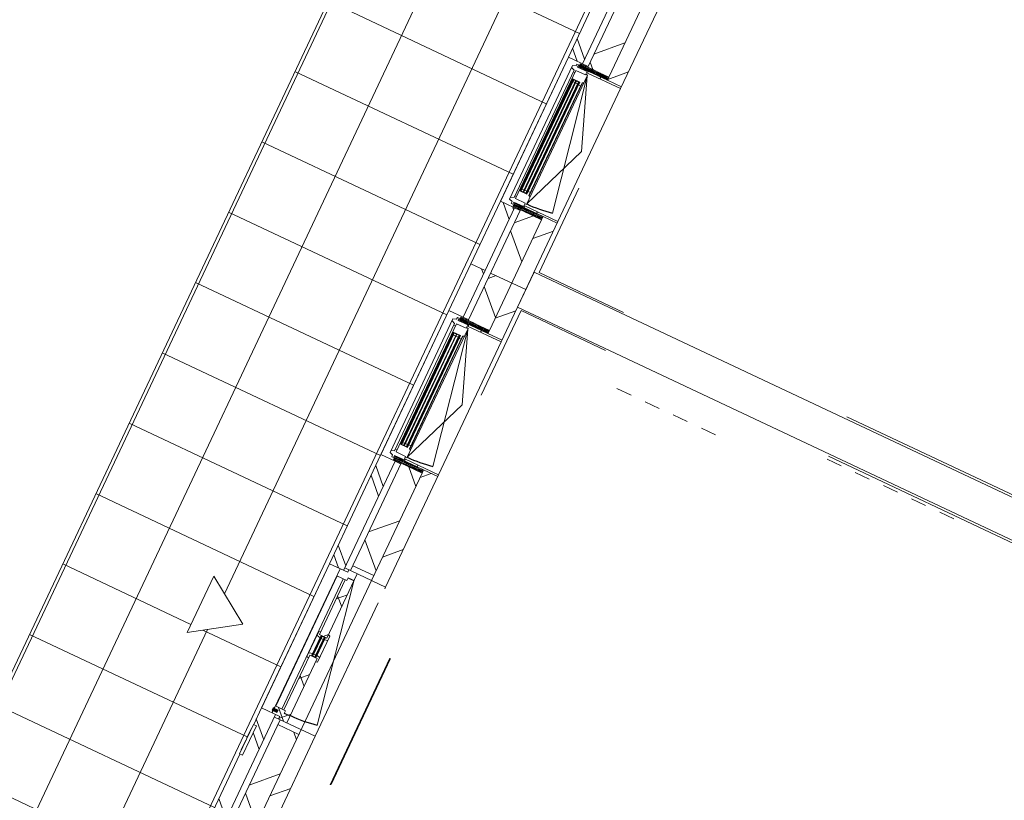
# Model space of a CAD drawing. Header units: metres. Extents: x 136266 to 136452, y 453403 to 453560.
# Tile 102 of 133: x 136329.57 to 136335.89, y 453502.74 to 453507.75. Entities that reach past the tile are written whole.
import ezdxf

# ---------------------------------------------------------------- set-up
doc = ezdxf.new("R2010")
doc.units = ezdxf.units.M
doc.linetypes.add('GS streep 0_60mm', pattern=[1.2, 0.6, -0.6])
doc.linetypes.add('GS streep 0_75mm', pattern=[1.5000000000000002, 0.7500000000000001, -0.7500000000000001])
for name, color, linetype, lineweight in [('A-DETL-BEBOUWING', 253, 'Continuous', 9), ('A-DETL-GENF', 92, 'Continuous', 5), ('A-DETL-GENF-4', 252, 'Continuous', 9), ('A-FLOR', 192, 'Continuous', 5), ('A-FLOR-PATT', 8, 'Continuous', 5), ('M-EQPM-1', 50, 'GS streep 0_60mm', 5), ('P-SANR-FIXT-1', 6, 'GS streep 0_75mm', 5)]:
    doc.layers.add(name, color=color, linetype=linetype, lineweight=lineweight)
pattern_1 = [(44.99999999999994, (1199.999805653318, -1.477928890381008e-12), (-282.8427124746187, 282.8427124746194), [])]
pattern_2 = [(44.99999999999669, (-4.722096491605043e-09, -0.0001552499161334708), (-141.4213562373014, 141.4213562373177), [])]
pattern_3 = [(44.99999999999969, (-2.022716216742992e-09, -0.0001552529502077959), (-141.4213562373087, 141.4213562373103), []), (134.9999999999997, (-2.022716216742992e-09, -0.0001552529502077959), (-141.4213562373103, -141.4213562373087), [])]
pattern_4 = [(90, (0, 0), (-400, 2.449293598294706e-14), [])]

# ---------------------------------------------------------------- blocks, each defined once
blk = doc.blocks.new('859-DO-0010 29-09-2022')
at = {"layer": 'A-DETL-BEBOUWING'}
h = blk.add_hatch(dxfattribs=at)
h.set_pattern_fill('FP_107', color=256, angle=44.99999999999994, style=0, pattern_type=2)
h.set_pattern_definition(pattern_1)
h.paths.add_polyline_path([(50534.99999999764, 64329.9999999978), (50534.99999999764, 64801.7738447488), (50434.99999999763, 64801.77384474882), (50434.99999999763, 64329.9999999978)])
h.paths.add_polyline_path([(50534.99999999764, 65770.77384474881), (50534.99999999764, 66556.77384474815), (50434.99999999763, 66556.77384474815), (50434.99999999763, 65770.77384474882)])
h.paths.add_polyline_path([(50534.99999999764, 67615.77384474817), (50534.99999999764, 68401.75000589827), (50434.99999999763, 68401.75000589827), (50434.99999999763, 67615.77384474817)])
h.paths.add_polyline_path([(50534.99999999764, 69370.75000589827), (50534.99999999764, 70193.98238653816), (50434.99999999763, 70193.98238653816), (50434.99999999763, 69370.75000589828)])
h = blk.add_hatch(dxfattribs=at)
h.set_pattern_fill('FP_1466', color=256, angle=44.99999999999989, style=0, pattern_type=2)
h.set_pattern_definition([(314.9999999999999, (50285.00001136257, 67186.99178684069), (299.954696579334, 299.9546965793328), []), (44.99999999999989, (50285.00001136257, 67186.99178684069), (-299.9546965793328, 299.954696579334), [])])
h.paths.add_polyline_path([(50434.99999999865, 64329.99999999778), (50434.99999999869, 64779.77384474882), (50284.99999999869, 64779.77384474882), (50284.99999999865, 64329.9999999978)])
h.paths.add_polyline_path([(50434.99999999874, 65792.77384474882), (50434.99999999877, 66521.77384474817), (50284.99999999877, 66521.77384474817), (50284.99999999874, 65792.77384474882)])
h.paths.add_polyline_path([(50434.99999999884, 67650.77384474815), (50434.99999999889, 68379.75000589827), (50284.99999999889, 68379.75000589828), (50284.99999999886, 67650.77384474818)])
h.paths.add_polyline_path([(50434.99999999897, 69392.75000589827), (50434.999999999, 70043.98238653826), (50284.999999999, 70043.98238653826), (50284.99999999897, 69392.75000589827)])
h = blk.add_hatch(dxfattribs=at)
h.set_pattern_fill('FP_1468', color=256, angle=45.00000000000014, style=0, pattern_type=2)
h.set_pattern_definition([(315.0000000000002, (50144.99993975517, 66186.27447111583), (282.8427124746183, 282.8427124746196), []), (315.0000000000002, (50144.99993975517, 64986.27325124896), (282.8427124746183, 282.8427124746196), [])])
h.paths.add_polyline_path([(50244.99999999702, 65798.77384474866), (50244.99999999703, 66573.77384474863), (50144.99999999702, 66573.77384474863), (50144.999999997, 65798.77384474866)])
h = blk.add_hatch(dxfattribs=at)
h.set_pattern_fill('FP_1187', color=256, style=0, pattern_type=2)
h.set_pattern_definition([(180, (50436.52399999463, 65744.00585835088), (6.221205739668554e-15, -50.8), [50.8, 0, 0, 0]), (180, (50436.52399999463, 65749.08585835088), (6.221205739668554e-15, -50.8), [50.8, 0, 0, 0]), (180, (50436.52399999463, 65754.16585835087), (6.221205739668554e-15, -50.8), [50.8, 0, 0, 0]), (180, (50436.52399999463, 65759.24585835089), (6.221205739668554e-15, -50.8), [50.8, 0, 0, 0]), (180, (50436.52399999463, 65764.32585835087), (6.221205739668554e-15, -50.8), [50.8, 0, 0, 0]), (180, (50436.52399999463, 65769.40585835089), (6.221205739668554e-15, -50.8), [50.8, 0, 0, 0]), (180, (50436.52399999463, 65774.48585835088), (6.221205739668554e-15, -50.8), [50.8, 0, 0, 0]), (180, (50436.52399999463, 65779.56585835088), (6.221205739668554e-15, -50.8), [50.8, 0, 0, 0]), (180, (50436.52399999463, 65784.64585835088), (6.221205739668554e-15, -50.8), [50.8, 0, 0, 0]), (180, (50436.52399999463, 65789.72585835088), (6.221205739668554e-15, -50.8), [50.8, 0, 0, 0])])
h.paths.add_polyline_path([(50231.99999999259, 65770.77384475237), (50434.99999999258, 65770.7738447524), (50434.99999999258, 65792.77384475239), (50231.99999999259, 65792.77384475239)])
h = blk.add_hatch(dxfattribs=at)
h.set_pattern_fill('FP_1488', color=256, style=0, pattern_type=2)
h.set_pattern_definition(pattern_4)
h.paths.add_polyline_path([(50534.99999999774, 65758.27384474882), (50534.99999999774, 65770.77384474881), (50299.99999999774, 65770.77384474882), (50299.99999999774, 65758.27384474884), (50434.99999999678, 65758.27384474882)])
h = blk.add_hatch(color=256, dxfattribs=at)
h.paths.add_polyline_path([(50229.49999999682, 65681.77384474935), (50229.49999999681, 65667.77384474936), (50233.49999999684, 65667.77384474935), (50233.49999999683, 65681.77384474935)])
h.paths.add_polyline_path([(50275.49999999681, 65681.77384474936), (50275.49999999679, 65667.77384474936), (50279.49999999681, 65667.77384474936), (50279.49999999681, 65681.77384474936)])
h.paths.add_polyline_path([(50229.49999999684, 64904.77384474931), (50229.49999999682, 64890.7738447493), (50233.49999999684, 64890.77384474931), (50233.49999999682, 64904.7738447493)])
h.paths.add_polyline_path([(50275.49999999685, 64904.77384474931), (50275.49999999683, 64890.77384474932), (50279.49999999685, 64890.77384474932), (50279.49999999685, 64904.7738447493)])
for points in [[(50233.49999999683, 65681.77384474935), (50233.49999999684, 64890.77384474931), (50237.49999999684, 64890.77384474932), (50237.49999999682, 65681.77384474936)], [(50252.4999999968, 65681.77384474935), (50252.49999999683, 64890.77384474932), (50256.49999999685, 64890.77384474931), (50256.49999999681, 65681.77384474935)], [(50271.49999999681, 65681.77384474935), (50271.49999999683, 64890.77384474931), (50275.49999999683, 64890.77384474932), (50275.49999999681, 65681.77384474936)], [(50233.49999999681, 63881.75000589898), (50233.49999999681, 63090.75000589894), (50237.49999999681, 63090.75000589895), (50237.49999999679, 63881.75000589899)], [(50252.49999999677, 63881.75000589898), (50252.49999999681, 63090.75000589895), (50256.49999999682, 63090.75000589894), (50256.49999999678, 63881.75000589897)], [(50271.49999999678, 63881.75000589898), (50271.49999999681, 63090.75000589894), (50275.4999999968, 63090.75000589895), (50275.49999999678, 63881.75000589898)], [(50300.99999999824, 61616.77384474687), (50300.99999999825, 61755.77384474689), (50296.99999999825, 61755.77384474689), (50296.99999999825, 61616.77384474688)], [(50319.99999999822, 61616.77384474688), (50319.99999999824, 61755.77384474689), (50315.99999999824, 61755.77384474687), (50315.99999999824, 61616.77384474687)], [(50246.99999999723, 61191.17814838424), (50246.99999999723, 61206.37683253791), (50211.99999999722, 61206.37683253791), (50211.99999999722, 61191.17814838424)], [(50219.99999999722, 61183.77749046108), (50219.99999999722, 61213.77749046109), (50214.99999999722, 61213.77749046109), (50214.99999999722, 61183.77749046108)]]:
    blk.add_hatch(color=256, dxfattribs=at).paths.add_polyline_path(points)
h = blk.add_hatch(dxfattribs=at)
h.set_pattern_fill('FP_1186', color=256, style=0, pattern_type=2)
h.set_pattern_definition([(180, (50436.52399999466, 64828.54185835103), (-6.221205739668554e-15, 50.8), [50.8, 0, 0, 0]), (180, (50436.52399999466, 64823.46185835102), (-6.221205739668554e-15, 50.8), [50.8, 0, 0, 0]), (180, (50436.52399999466, 64818.38185835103), (-6.221205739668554e-15, 50.8), [50.8, 0, 0, 0]), (180, (50436.52399999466, 64813.30185835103), (-6.221205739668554e-15, 50.8), [50.8, 0, 0, 0]), (180, (50436.52399999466, 64808.22185835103), (-6.221205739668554e-15, 50.8), [50.8, 0, 0, 0]), (180, (50436.52399999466, 64803.14185835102), (-6.221205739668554e-15, 50.8), [50.8, 0, 0, 0]), (180, (50436.52399999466, 64798.06185835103), (-6.221205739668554e-15, 50.8), [50.8, 0, 0, 0]), (180, (50436.52399999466, 64792.98185835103), (-6.221205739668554e-15, 50.8), [50.8, 0, 0, 0]), (180, (50436.52399999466, 64787.90185835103), (-6.221205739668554e-15, 50.8), [50.8, 0, 0, 0]), (180, (50436.52399999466, 64782.82185835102), (-6.221205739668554e-15, 50.8), [50.8, 0, 0, 0])])
h.paths.add_polyline_path([(50244.08032774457, 64779.77384475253), (50434.99999999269, 64779.77384475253), (50434.99999999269, 64801.77384475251), (50231.99999999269, 64801.77384475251), (50231.99999999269, 64779.77384475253)])
h = blk.add_hatch(dxfattribs=at)
h.set_pattern_fill('FP_1488', color=256, style=0, pattern_type=2)
h.set_pattern_definition(pattern_4)
h.paths.add_polyline_path([(50534.9999999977, 64801.77384474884), (50534.9999999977, 64814.27384474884), (50299.9999999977, 64814.27384474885), (50299.9999999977, 64801.77384474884), (50434.99999999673, 64801.77384474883)])
h = blk.add_hatch(dxfattribs=at)
h.set_pattern_fill('FP_1467', color=256, angle=44.99999999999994, style=0, pattern_type=2)
h.set_pattern_definition([(314.9999999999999, (50145.00064686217, 64551.88694896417), (282.8427124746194, 282.8427124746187), []), (314.9999999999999, (50144.99993975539, 63351.88643620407), (282.8427124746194, 282.8427124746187), [])])
h.paths.add_polyline_path([(50244.99999999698, 64329.9999999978), (50244.999999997, 64773.77384474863), (50144.99999999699, 64773.77384474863), (50144.99999999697, 64329.9999999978)])
h = blk.add_hatch(dxfattribs=at)
h.set_pattern_fill('FP_975', color=256, angle=44.99999999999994, style=0, pattern_type=2)
h.set_pattern_definition([(314.9999999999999, (50144.99993975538, 64164.38465469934), (282.8427124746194, 282.8427124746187), []), (314.9999999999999, (50145.00064686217, 62964.38414193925), (282.8427124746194, 282.8427124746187), [])])
h.paths.add_polyline_path([(50244.99999999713, 63998.76979651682), (50244.99999999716, 64329.99837143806), (50144.99999999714, 64329.99837143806), (50144.99999999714, 63998.76979651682)])
h = blk.add_hatch(dxfattribs=at)
h.set_pattern_fill('FP_1513', color=256, angle=44.99999999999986, style=0, pattern_type=2)
h.set_pattern_definition([(314.9999999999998, (50284.99930425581, 60792.50000667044), (299.9546965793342, 299.9546965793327), []), (44.99999999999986, (50284.99930425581, 60792.50000667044), (-299.9546965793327, 299.9546965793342), [])])
h.paths.add_polyline_path([(50434.99999999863, 57254.99999999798), (50434.99999999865, 57579.77384474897), (50284.99999999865, 57579.77384474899), (50284.99999999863, 57254.99999999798)])
h.paths.add_polyline_path([(50434.99999999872, 58592.77384474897), (50434.99999999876, 59379.75000589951), (50284.99999999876, 59379.75000589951), (50284.9999999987, 58592.77384474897)])
h.paths.add_polyline_path([(50434.99999999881, 60392.7500058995), (50434.99999999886, 61121.77384474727), (50284.99999999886, 61121.77384474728), (50284.99999999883, 60392.7500058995)])
h.paths.add_polyline_path([(50284.99999999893, 62250.77384474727), (50434.99999999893, 62250.77384474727), (50434.99999999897, 62979.75000589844), (50284.99999999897, 62979.75000589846), (50284.99999999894, 62467.09925676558)])
h.paths.add_polyline_path([(50284.99999999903, 63992.75000589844), (50434.99999999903, 63992.75000589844), (50434.99999999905, 64329.99999999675), (50284.99999999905, 64329.99999999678), (50284.99999999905, 64265.77040051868)])
h = blk.add_hatch(dxfattribs=at)
h.set_pattern_fill('FP_107', color=256, angle=44.99999999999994, style=0, pattern_type=2)
h.set_pattern_definition(pattern_1)
h.paths.add_polyline_path([(50534.99999999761, 57104.99999999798), (50534.99999999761, 57601.77384474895), (50434.9999999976, 57601.77384474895), (50434.9999999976, 57104.999999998)])
h.paths.add_polyline_path([(50534.99999999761, 58570.77384474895), (50534.99999999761, 59401.75000589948), (50434.9999999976, 59401.75000589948), (50434.9999999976, 58570.77384474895)])
h.paths.add_polyline_path([(50534.99999999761, 60370.75000589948), (50534.99999999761, 61156.77384474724), (50434.9999999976, 61156.77384474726), (50434.9999999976, 60370.75000589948)])
h.paths.add_polyline_path([(50434.9999999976, 62215.77384474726), (50534.99999999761, 62215.77384474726), (50534.99999999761, 63001.75000589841), (50434.9999999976, 63001.75000589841), (50434.9999999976, 62250.77384474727)])
h.paths.add_polyline_path([(50534.99999999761, 63970.75000589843), (50534.99999999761, 64329.99999999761), (50434.9999999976, 64329.99999999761), (50434.9999999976, 63970.75000589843)])
h = blk.add_hatch(dxfattribs=at)
h.set_pattern_fill('FP_1187', color=256, style=0, pattern_type=2)
h.set_pattern_definition([(180, (50436.52399999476, 63943.98201950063), (6.221205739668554e-15, -50.8), [50.8, 0, 0, 0]), (180, (50436.52399999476, 63949.06201950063), (6.221205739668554e-15, -50.8), [50.8, 0, 0, 0]), (180, (50436.52399999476, 63954.14201950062), (6.221205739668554e-15, -50.8), [50.8, 0, 0, 0]), (180, (50436.52399999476, 63959.22201950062), (6.221205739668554e-15, -50.8), [50.8, 0, 0, 0]), (180, (50436.52399999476, 63964.30201950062), (6.221205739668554e-15, -50.8), [50.8, 0, 0, 0]), (180, (50436.52399999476, 63969.38201950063), (6.221205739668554e-15, -50.8), [50.8, 0, 0, 0]), (180, (50436.52399999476, 63974.46201950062), (6.221205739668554e-15, -50.8), [50.8, 0, 0, 0]), (180, (50436.52399999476, 63979.54201950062), (6.221205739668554e-15, -50.8), [50.8, 0, 0, 0]), (180, (50436.52399999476, 63984.62201950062), (6.221205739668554e-15, -50.8), [50.8, 0, 0, 0]), (180, (50436.52399999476, 63989.70201950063), (6.221205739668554e-15, -50.8), [50.8, 0, 0, 0])])
h.paths.add_polyline_path([(50231.99999999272, 63970.75000590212), (50434.99999999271, 63970.75000590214), (50434.99999999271, 63992.75000590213), (50231.99999999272, 63992.75000590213)])
h = blk.add_hatch(dxfattribs=at)
h.set_pattern_fill('FP_1488', color=256, style=0, pattern_type=2)
h.set_pattern_definition(pattern_4)
h.paths.add_polyline_path([(50434.99999999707, 63958.25000589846), (50534.99999999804, 63958.25000589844), (50534.99999999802, 63970.75000589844), (50299.99999999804, 63970.75000589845), (50299.99999999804, 63958.25000589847)])
h = blk.add_hatch(color=256, dxfattribs=at)
h.paths.add_polyline_path([(50229.49999999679, 63881.75000589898), (50229.49999999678, 63867.75000589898), (50233.49999999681, 63867.75000589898), (50233.49999999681, 63881.75000589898)])
h.paths.add_polyline_path([(50275.49999999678, 63881.75000589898), (50275.49999999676, 63867.750005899), (50279.49999999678, 63867.750005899), (50279.49999999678, 63881.75000589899)])
h.paths.add_polyline_path([(50229.49999999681, 63104.75000589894), (50229.49999999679, 63090.75000589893), (50233.49999999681, 63090.75000589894), (50233.49999999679, 63104.75000589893)])
h.paths.add_polyline_path([(50275.49999999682, 63104.75000589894), (50275.4999999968, 63090.75000589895), (50279.49999999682, 63090.75000589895), (50279.49999999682, 63104.75000589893)])
h = blk.add_hatch(dxfattribs=at)
h.set_pattern_fill('FP_1487', color=256, style=0, pattern_type=2)
h.set_pattern_definition(pattern_4)
h.paths.add_polyline_path([(50534.999999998, 63001.75000589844), (50534.999999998, 63014.25000589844), (50299.999999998, 63014.25000589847), (50299.99999999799, 63001.75000589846), (50434.99999999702, 63001.75000589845)])
h = blk.add_hatch(dxfattribs=at)
h.set_pattern_fill('FP_974', color=256, angle=45.00000000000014, style=0, pattern_type=2)
h.set_pattern_definition([(315.0000000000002, (50144.99993975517, 62586.27363994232), (282.8427124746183, 282.8427124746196), []), (315.0000000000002, (50144.99993975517, 61386.273834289), (282.8427124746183, 282.8427124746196), [])])
h.paths.add_polyline_path([(50244.99999999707, 62198.7738447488), (50244.99999999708, 62973.77384474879), (50144.99999999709, 62973.77384474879), (50144.99999999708, 62198.7738447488)])
h = blk.add_hatch(dxfattribs=at)
h.set_pattern_fill('FP_1186', color=256, style=0, pattern_type=2)
h.set_pattern_definition([(180, (50436.5239999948, 63028.51801950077), (-6.221205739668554e-15, 50.8), [50.8, 0, 0, 0]), (180, (50436.5239999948, 63023.43801950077), (-6.221205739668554e-15, 50.8), [50.8, 0, 0, 0]), (180, (50436.5239999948, 63018.35801950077), (-6.221205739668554e-15, 50.8), [50.8, 0, 0, 0]), (180, (50436.5239999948, 63013.27801950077), (-6.221205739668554e-15, 50.8), [50.8, 0, 0, 0]), (180, (50436.5239999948, 63008.19801950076), (-6.221205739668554e-15, 50.8), [50.8, 0, 0, 0]), (180, (50436.5239999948, 63003.11801950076), (-6.221205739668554e-15, 50.8), [50.8, 0, 0, 0]), (180, (50436.5239999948, 62998.03801950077), (-6.221205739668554e-15, 50.8), [50.8, 0, 0, 0]), (180, (50436.5239999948, 62992.95801950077), (-6.221205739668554e-15, 50.8), [50.8, 0, 0, 0]), (180, (50436.5239999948, 62987.87801950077), (-6.221205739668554e-15, 50.8), [50.8, 0, 0, 0]), (180, (50436.5239999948, 62982.79801950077), (-6.221205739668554e-15, 50.8), [50.8, 0, 0, 0])])
h.paths.add_polyline_path([(50244.08032774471, 62979.75000590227), (50434.99999999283, 62979.75000590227), (50434.99999999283, 63001.75000590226), (50231.99999999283, 63001.75000590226), (50231.99999999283, 62979.75000590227)])
h = blk.add_hatch(dxfattribs=at)
h.set_pattern_fill('FP_1514', color=256, angle=89.9999999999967, style=0, pattern_type=2)
h.set_pattern_definition(pattern_2)
h.paths.add_polyline_path([(50434.99999999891, 62215.77384474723), (50434.99999999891, 62250.77384474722), (50284.99999999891, 62250.77384474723), (50284.99999999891, 62215.77384474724)])
h = blk.add_hatch(dxfattribs=at)
h.set_pattern_fill('FP_1515', color=256, angle=-90.00000000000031, style=0, pattern_type=2)
h.set_pattern_definition(pattern_3)
h.paths.add_polyline_path([(50291.99999999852, 62148.77384474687), (50291.99999999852, 62168.77384474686), (50333.99999999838, 62168.77384474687), (50333.99999999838, 62215.77384474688), (50273.99999999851, 62215.77384474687), (50273.99999999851, 62198.77384474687), (50219.99999999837, 62198.77384474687), (50219.99999999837, 62148.77384474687)])
h = blk.add_hatch(dxfattribs=at)
h.set_pattern_fill('FP_1516', color=256, angle=-90.00000000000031, style=0, pattern_type=2)
h.set_pattern_definition([(44.99999999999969, (-2.022716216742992e-09, -0.0001552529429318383), (-141.4213562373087, 141.4213562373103), []), (134.9999999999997, (-2.022716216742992e-09, -0.0001552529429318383), (-141.4213562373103, -141.4213562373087), [])])
h.paths.add_polyline_path([(50291.99999999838, 61206.77384474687), (50333.99999999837, 61206.77384474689), (50333.99999999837, 61613.77384474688), (50279.99999999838, 61613.77384474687), (50279.99999999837, 61223.77384474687), (50291.99999999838, 61223.77384474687)])
h.paths.add_polyline_path([(50279.99999999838, 61758.77384474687), (50333.99999999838, 61758.77384474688), (50333.99999999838, 62165.77384474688), (50291.9999999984, 62165.77384474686), (50291.9999999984, 62148.77384474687), (50279.99999999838, 62148.77384474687), (50279.99999999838, 62017.43147082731)])
h = blk.add_hatch(color=256, dxfattribs=at)
h.paths.add_polyline_path([(50323.99999999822, 61616.77384474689), (50323.99999999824, 61630.77384474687), (50319.99999999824, 61630.77384474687), (50319.99999999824, 61616.77384474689)])
h.paths.add_polyline_path([(50296.99999999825, 61616.77384474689), (50296.99999999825, 61630.77384474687), (50292.99999999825, 61630.77384474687), (50292.99999999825, 61616.77384474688)])
h.paths.add_polyline_path([(50323.99999999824, 61741.77384474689), (50323.99999999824, 61755.77384474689), (50319.99999999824, 61755.77384474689), (50319.99999999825, 61741.77384474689)])
h.paths.add_polyline_path([(50296.99999999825, 61741.77384474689), (50296.99999999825, 61755.77384474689), (50292.99999999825, 61755.77384474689), (50292.99999999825, 61741.77384474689)])
h = blk.add_hatch(dxfattribs=at)
h.set_pattern_fill('FP_973', color=256, angle=45.00000000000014, style=0, pattern_type=2)
h.set_pattern_definition([(315.0000000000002, (50145.00064686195, 60786.26191064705), (282.8427124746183, 282.8427124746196), []), (315.0000000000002, (50144.99993975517, 59586.26139788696), (282.8427124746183, 282.8427124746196), [])])
h.paths.add_polyline_path([(50144.99999999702, 60398.75000589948), (50244.99999999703, 60398.75000589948), (50244.99999999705, 61173.77384474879), (50144.99999999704, 61173.77384474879), (50144.99999999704, 61056.47384474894), (50163.99999999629, 61056.47384474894), (50163.99999999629, 60846.47384474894), (50144.99999999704, 60846.47384474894), (50144.99999999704, 60668.42811301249)])
h = blk.add_hatch(dxfattribs=at)
h.set_pattern_fill('FP_1515', color=256, angle=-90.00000000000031, style=0, pattern_type=2)
h.set_pattern_definition(pattern_3)
h.paths.add_polyline_path([(50273.99999999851, 61156.77384474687), (50333.99999999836, 61156.77384474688), (50333.99999999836, 61203.77384474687), (50291.99999999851, 61203.77384474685), (50291.99999999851, 61223.77384474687), (50219.99999999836, 61223.77384474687), (50219.99999999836, 61173.77384474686), (50273.99999999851, 61173.77384474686)])
h = blk.add_hatch(dxfattribs=at)
h.set_pattern_fill('FP_1514', color=256, angle=89.9999999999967, style=0, pattern_type=2)
h.set_pattern_definition(pattern_2)
h.paths.add_polyline_path([(50434.99999999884, 61121.77384474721), (50434.99999999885, 61156.77384474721), (50284.99999999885, 61156.77384474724), (50284.99999999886, 61121.77384474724)])
at = {"layer": 'A-FLOR-PATT'}
h = blk.add_hatch(dxfattribs=at)
h.set_pattern_fill('FP_2284', color=256, style=0, pattern_type=2)
h.set_pattern_definition([(270, (48227.698, 63668.86599999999), (500, 3.061616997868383e-14), []), (0, (48227.698, 63668.86599999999), (0, 500), [])])
h.paths.add_polyline_path([(50106.22615524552, 57433.7738447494), (50144.99999999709, 57433.7738447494), (50143.99999999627, 60875.44321582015), (50141.49999999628, 60875.44321582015), (50141.49999999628, 60943.21198442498), (50143.99999999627, 60943.21198442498), (50143.99999999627, 60960.79183870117), (50141.49999999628, 60960.79183870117), (50141.49999999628, 61023.57703254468), (50143.99999999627, 61023.57703254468), (50144.12208914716, 67748.96701125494), (50141.62208914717, 67748.96701125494), (50141.62208914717, 67811.75220509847), (50144.12208914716, 67811.75220509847), (50144.12208914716, 67829.33205937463), (50141.62208914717, 67829.33205937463), (50141.62208914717, 67897.10082797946), (50144.12208914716, 67897.10082797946), (50144.97489878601, 69903.95728532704), (46310.39604315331, 69903.95728532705), (47364.28590522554, 68202.74874831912), (47416.34647308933, 68234.99999999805), (48595.00000000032, 68234.99999999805), (48595.0000000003, 57433.77384474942), (49335.63666674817, 57433.77384474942)])
h.paths.add_polyline_path([(49506.05406820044, 61409.9999999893), (49506.05406820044, 61809.99999998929), (49806.05406820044, 61609.9999999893), (49568.4348412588, 61451.5871820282)])
h.paths.add_polyline_path([(49506.05406820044, 66909.99999998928), (49506.05406820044, 67309.99999998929), (49806.05406820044, 67109.99999998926)])
for centre, radius in [((50305.49999999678, 65741.77384474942), 911.000000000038), ((50305.49999999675, 63941.75000589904), 911.000000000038), ((50333.99999999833, 62163.77384474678), 954.9999999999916)]:
    blk.add_arc(centre, radius, 270, 281.0000000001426)
at = {"layer": 'A-DETL-BEBOUWING'}
for p, q in [((50434.99999999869, 65792.77384474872), (50434.99999999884, 68379.75000589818)), ((50144.99999999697, 66573.77384474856), (50144.99999999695, 65798.77384474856)), ((50244.99999999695, 65798.77384474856), (50244.99999999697, 66573.77384474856)), ((50284.99999999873, 66556.77384474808), (50284.99999999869, 65792.77384474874)), ((50534.9999999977, 65758.27384474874), (50534.99999999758, 66556.77384474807)), ((50144.99999999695, 65798.77384474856), (50284.99999999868, 65798.77384474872)), ((50145.12208915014, 64773.77384474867), (50145.12208915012, 65798.77384474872)), ((50213.49999999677, 65768.77384474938), (50191.49999999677, 65760.77384474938)), ((50191.49999999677, 65760.77384474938), (50191.4999999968, 64811.77384474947)), ((50191.49999999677, 65746.77384474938), (50213.49999999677, 65738.77384474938)), ((50225.49999999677, 65780.77384474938), (50213.49999999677, 65780.77384474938)), ((50213.49999999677, 65780.77384474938), (50213.49999999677, 65768.77384474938)), ((50213.49999999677, 65738.77384474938), (50213.49999999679, 64833.77384474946)), ((50225.49999999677, 65765.77384474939), (50225.49999999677, 65780.77384474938)), ((50293.49999999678, 65765.77384474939), (50225.49999999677, 65765.77384474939)), ((50225.49999999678, 65741.77384474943), (50225.49999999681, 64830.77384474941)), ((50293.49999999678, 65741.77384474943), (50225.49999999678, 65741.77384474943)), ((50285.12208915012, 65770.77384474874), (50285.12208915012, 65765.77384474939)), ((50293.49999999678, 65741.77384474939), (50293.49999999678, 65765.77384474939)), ((50305.49999999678, 65746.77384474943), (50293.49999999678, 65746.77384474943)), ((50299.9999999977, 65770.77384474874), (50299.9999999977, 65758.27384474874)), ((50299.9999999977, 65758.27384474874), (50534.9999999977, 65758.27384474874)), ((50305.49999999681, 64825.77384474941), (50305.49999999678, 65746.77384474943)), ((50305.49999999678, 65741.77384474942), (50479.32699478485, 64847.51148062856)), ((50479.32699478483, 65286.2738447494), (50305.49999999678, 65741.77384474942)), ((50434.99999999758, 65770.77384474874), (50534.99999999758, 65770.77384474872)), ((50213.49999999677, 65726.77384474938), (50225.49999999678, 65726.77384474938)), ((50225.49999999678, 65664.77384474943), (50229.49999999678, 65664.77384474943)), ((50229.4999999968, 64887.7738447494), (50229.49999999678, 65684.77384474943)), ((50229.49999999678, 65684.77384474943), (50279.49999999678, 65684.77384474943)), ((50279.49999999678, 65681.77384474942), (50229.49999999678, 65684.77384474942)), ((50229.49999999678, 65681.77384474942), (50279.49999999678, 65684.77384474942)), ((50279.49999999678, 65681.77384474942), (50229.49999999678, 65681.77384474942)), ((50229.49999999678, 65667.77384474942), (50233.49999999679, 65667.77384474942)), ((50233.49999999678, 65681.7738447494), (50233.4999999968, 64890.77384474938)), ((50237.49999999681, 64890.77384474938), (50237.49999999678, 65681.77384474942)), ((50237.49999999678, 65667.77384474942), (50252.49999999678, 65667.77384474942)), ((50252.49999999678, 65681.77384474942), (50252.49999999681, 64890.77384474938)), ((50256.49999999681, 64890.77384474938), (50256.49999999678, 65681.7738447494)), ((50256.49999999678, 65667.77384474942), (50271.49999999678, 65667.77384474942)), ((50271.49999999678, 65681.7738447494), (50271.49999999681, 64890.77384474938)), ((50275.4999999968, 64890.77384474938), (50275.49999999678, 65681.77384474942)), ((50275.49999999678, 65667.77384474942), (50279.49999999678, 65667.77384474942)), ((50279.49999999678, 65684.77384474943), (50279.4999999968, 64887.77384474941)), ((50279.49999999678, 65664.77384474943), (50294.69999999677, 65664.77384474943)), ((50294.69999999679, 64885.77384474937), (50294.69999999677, 65686.77384474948)), ((50294.69999999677, 65686.77384474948), (50297.33232077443, 65686.77384474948)), ((50297.33232077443, 65686.77384474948), (50305.49999999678, 65692.50282202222)), ((50297.33232077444, 64885.77384474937), (50297.33232077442, 65686.77384474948)), ((50305.4999999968, 64830.77384474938), (50479.32699478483, 65286.2738447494)), ((50565.01208198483, 64464.99999998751), (50565.01208198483, 65064.99999998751)), ((50229.4999999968, 64907.77384474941), (50225.4999999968, 64907.77384474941)), ((50233.49999999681, 64904.77384474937), (50229.49999999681, 64904.77384474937)), ((50252.49999999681, 64904.77384474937), (50237.49999999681, 64904.77384474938)), ((50271.4999999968, 64904.77384474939), (50256.4999999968, 64904.77384474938)), ((50279.49999999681, 64904.77384474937), (50275.49999999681, 64904.77384474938)), ((50294.69999999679, 64907.77384474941), (50279.4999999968, 64907.77384474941)), ((50225.4999999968, 64845.77384474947), (50213.49999999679, 64845.77384474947)), ((50279.4999999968, 64890.77384474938), (50229.4999999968, 64890.77384474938)), ((50279.4999999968, 64887.77384474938), (50229.4999999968, 64890.77384474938)), ((50229.4999999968, 64887.77384474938), (50279.4999999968, 64890.77384474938)), ((50279.4999999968, 64887.77384474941), (50229.4999999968, 64887.7738447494)), ((50297.33232077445, 64885.77384474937), (50294.69999999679, 64885.77384474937)), ((50297.33232077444, 64885.77384474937), (50305.49999999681, 64880.04486747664)), ((50213.49999999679, 64833.77384474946), (50191.49999999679, 64825.77384474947)), ((50191.4999999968, 64811.77384474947), (50213.49999999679, 64803.77384474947)), ((50213.49999999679, 64803.77384474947), (50213.49999999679, 64791.77384474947)), ((50213.49999999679, 64791.77384474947), (50225.4999999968, 64791.77384474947)), ((50225.49999999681, 64830.77384474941), (50293.49999999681, 64830.77384474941)), ((50225.4999999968, 64791.77384474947), (50225.4999999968, 64806.77384474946)), ((50225.4999999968, 64806.77384474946), (50293.4999999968, 64806.77384474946)), ((50284.99999999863, 64779.77384474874), (50284.99999999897, 63992.75000589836)), ((50285.12208915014, 64806.77384474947), (50285.12208915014, 64801.77384474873)), ((50293.4999999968, 64806.77384474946), (50293.4999999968, 64830.77384474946)), ((50293.49999999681, 64825.77384474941), (50305.49999999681, 64825.77384474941)), ((50534.99999999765, 64814.27384474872), (50299.99999999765, 64814.27384474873)), ((50299.99999999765, 64814.27384474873), (50299.99999999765, 64801.77384474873)), ((50534.99999999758, 64801.77384474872), (50434.99999999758, 64801.77384474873)), ((50434.99999999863, 64779.77384474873), (50434.99999999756, 63992.75000589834)), ((50534.99999999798, 63958.25000589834), (50534.99999999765, 64814.27384474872)), ((50144.99999999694, 64773.77384474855), (50144.99999999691, 64329.99999999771)), ((50284.99999999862, 64773.77384474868), (50144.99999999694, 64773.77384474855)), ((50244.99999999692, 64329.99999999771), (50244.99999999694, 64773.77384474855)), ((51165.01208198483, 64464.99999998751), (50565.01208198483, 64464.99999998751)), ((54544.99999999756, 64469.9999999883), (52749.99999999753, 64469.99999998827)), ((57509.99999999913, 64454.99999999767), (50535.21151413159, 64454.99999999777)), ((50535.21151413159, 64454.99999999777), (50535.21151413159, 64204.99999999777)), ((50144.99999999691, 64329.99999999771), (50244.99999999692, 64329.99999999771)), ((50144.99999999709, 64329.99837143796), (50144.99999999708, 63998.76979651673)), ((50244.99999999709, 64329.99837143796), (50144.99999999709, 64329.99837143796)), ((50244.99999999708, 63998.76979651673), (50244.99999999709, 64329.99837143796)), ((50534.99999999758, 64329.99999999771), (50284.99999999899, 64329.9999999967)), ((50535.21151413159, 64204.99999999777), (57509.99999999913, 64204.99999999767)), ((51165.0120819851, 64195.00000000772), (50565.0120819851, 64195.00000000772)), ((50565.0120819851, 64195.00000000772), (50565.0120819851, 63595.00000000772)), ((52749.99999999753, 64190.00000000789), (54544.99999999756, 64190.00000000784)), ((50144.99999999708, 63998.76979651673), (50244.99999999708, 63998.76979651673)), ((50145.12208914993, 62973.77384474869), (50145.12208914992, 63998.75000589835)), ((50213.49999999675, 63968.75000589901), (50191.49999999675, 63960.75000589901)), ((50191.49999999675, 63960.75000589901), (50191.49999999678, 63011.75000589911)), ((50225.49999999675, 63980.75000589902), (50213.49999999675, 63980.75000589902)), ((50213.49999999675, 63980.75000589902), (50213.49999999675, 63968.75000589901)), ((50225.49999999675, 63965.75000589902), (50225.49999999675, 63980.75000589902)), ((50293.49999999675, 63965.75000589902), (50225.49999999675, 63965.75000589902)), ((50244.99999999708, 63998.75000589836), (50284.99999999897, 63998.75000589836)), ((50285.12208914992, 63970.75000589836), (50285.12208914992, 63965.75000589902)), ((50293.49999999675, 63941.75000589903), (50293.49999999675, 63965.75000589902)), ((50299.99999999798, 63970.75000589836), (50299.99999999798, 63958.25000589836)), ((50299.99999999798, 63958.25000589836), (50534.99999999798, 63958.25000589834)), ((50434.99999999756, 63970.75000589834), (50534.99999999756, 63970.75000589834)), ((50191.49999999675, 63946.75000589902), (50213.49999999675, 63938.75000589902)), ((50213.49999999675, 63938.75000589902), (50213.49999999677, 63033.7500058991)), ((50213.49999999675, 63926.75000589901), (50225.49999999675, 63926.75000589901)), ((50225.49999999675, 63941.75000589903), (50293.49999999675, 63941.75000589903)), ((50225.49999999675, 63941.75000589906), (50225.49999999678, 63030.75000589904)), ((50305.49999999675, 63946.75000589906), (50293.49999999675, 63946.75000589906)), ((50297.33232077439, 63886.75000589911), (50305.49999999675, 63892.47898317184)), ((50305.49999999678, 63025.75000589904), (50305.49999999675, 63946.75000589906)), ((50305.49999999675, 63941.75000589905), (50479.32699478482, 63047.48764177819)), ((50479.3269947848, 63486.25000589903), (50305.49999999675, 63941.75000589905)), ((50225.49999999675, 63864.75000589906), (50229.49999999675, 63864.75000589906)), ((50229.49999999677, 63087.75000589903), (50229.49999999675, 63884.75000589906)), ((50229.49999999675, 63884.75000589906), (50279.49999999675, 63884.75000589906)), ((50279.49999999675, 63881.75000589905), (50229.49999999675, 63884.75000589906)), ((50229.49999999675, 63881.75000589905), (50279.49999999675, 63884.75000589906)), ((50279.49999999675, 63881.75000589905), (50229.49999999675, 63881.75000589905)), ((50229.49999999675, 63867.75000589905), (50233.49999999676, 63867.75000589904)), ((50233.49999999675, 63881.75000589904), (50233.49999999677, 63090.750005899)), ((50237.49999999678, 63090.75000589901), (50237.49999999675, 63881.75000589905)), ((50237.49999999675, 63867.75000589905), (50252.49999999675, 63867.75000589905)), ((50252.49999999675, 63881.75000589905), (50252.49999999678, 63090.75000589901)), ((50256.49999999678, 63090.750005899), (50256.49999999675, 63881.75000589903)), ((50256.49999999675, 63867.75000589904), (50271.49999999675, 63867.75000589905)), ((50271.49999999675, 63881.75000589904), (50271.49999999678, 63090.750005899)), ((50275.49999999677, 63090.75000589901), (50275.49999999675, 63881.75000589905)), ((50275.49999999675, 63867.75000589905), (50279.49999999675, 63867.75000589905)), ((50279.49999999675, 63884.75000589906), (50279.49999999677, 63087.75000589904)), ((50279.49999999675, 63864.75000589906), (50294.69999999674, 63864.75000589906)), ((50294.69999999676, 63085.750005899), (50294.69999999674, 63886.75000589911)), ((50294.69999999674, 63886.75000589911), (50297.3323207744, 63886.75000589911)), ((50297.33232077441, 63085.750005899), (50297.33232077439, 63886.75000589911)), ((50305.49999999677, 63030.750005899), (50479.3269947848, 63486.25000589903)), ((50229.49999999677, 63107.75000589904), (50225.49999999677, 63107.75000589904)), ((50233.49999999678, 63104.750005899), (50229.49999999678, 63104.750005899)), ((50279.49999999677, 63090.75000589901), (50229.49999999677, 63090.75000589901)), ((50279.49999999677, 63087.75000589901), (50229.49999999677, 63090.75000589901)), ((50229.49999999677, 63087.75000589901), (50279.49999999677, 63090.75000589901)), ((50229.49999999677, 63087.75000589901), (50279.49999999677, 63087.75000589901)), ((50252.49999999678, 63104.750005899), (50237.49999999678, 63104.750005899)), ((50271.49999999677, 63104.75000589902), (50256.49999999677, 63104.750005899)), ((50279.49999999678, 63104.750005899), (50275.49999999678, 63104.75000589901)), ((50294.69999999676, 63107.75000589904), (50279.49999999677, 63107.75000589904)), ((50297.33232077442, 63085.750005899), (50294.69999999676, 63085.750005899)), ((50305.49999999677, 63080.02102862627), (50297.33232077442, 63085.750005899)), ((50213.49999999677, 63033.7500058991), (50191.49999999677, 63025.75000589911)), ((50191.49999999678, 63011.75000589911), (50213.49999999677, 63003.75000589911)), ((50225.49999999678, 63045.75000589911), (50213.49999999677, 63045.75000589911)), ((50293.49999999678, 63030.7500058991), (50225.49999999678, 63030.75000589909)), ((50293.49999999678, 63006.7500058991), (50293.49999999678, 63030.7500058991)), ((50293.49999999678, 63025.75000589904), (50305.49999999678, 63025.75000589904)), ((50534.99999999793, 63014.25000589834), (50299.99999999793, 63014.25000589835)), ((50299.99999999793, 63014.25000589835), (50299.99999999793, 63001.75000589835)), ((50534.99999999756, 62215.77384474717), (50534.99999999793, 63014.25000589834)), ((50144.99999999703, 62973.77384474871), (50144.99999999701, 62198.77384474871)), ((50244.99999999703, 62973.77384474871), (50144.99999999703, 62973.77384474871)), ((50213.49999999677, 63003.75000589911), (50213.49999999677, 62991.75000589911)), ((50213.49999999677, 62991.75000589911), (50225.49999999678, 62991.75000589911)), ((50225.49999999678, 62991.75000589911), (50225.49999999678, 63006.7500058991)), ((50225.49999999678, 63006.7500058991), (50293.49999999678, 63006.7500058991)), ((50244.99999999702, 62198.77384474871), (50244.99999999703, 62973.77384474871)), ((50284.99999999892, 62973.75000589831), (50244.99999999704, 62973.75000589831)), ((50284.99999999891, 62979.75000589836), (50284.99999999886, 62215.77384474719)), ((50285.12208914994, 63006.7500058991), (50285.12208914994, 63001.75000589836)), ((50434.99999999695, 63001.75000589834), (50534.99999999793, 63001.75000589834)), ((50434.99999999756, 62979.75000589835), (50434.99999999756, 60392.75000589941)), ((50434.99999999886, 62250.77384474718), (50284.99999999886, 62250.77384474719)), ((50144.99999999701, 62198.77384474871), (50273.99999999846, 62198.77384474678)), ((50145.12208914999, 61173.77384474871), (50145.12208914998, 62198.75000589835)), ((50219.99999999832, 62198.77384474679), (50219.99999999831, 61173.77384474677)), ((50244.99999999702, 62215.77384474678), (50534.99999999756, 62215.77384474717)), ((50273.99999999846, 62215.77384474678), (50273.99999999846, 62198.77384474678)), ((50333.99999999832, 61758.77384474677), (50333.99999999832, 62215.77384474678)), ((50219.99999999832, 62148.77384474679), (50291.99999999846, 62148.77384474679)), ((50222.41377562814, 62148.77384474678), (50222.41377562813, 61223.77384474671)), ((50266.63499274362, 61223.77384474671), (50266.63499274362, 62148.77384474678)), ((50279.99999999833, 62148.77384474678), (50279.99999999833, 61758.77384474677)), ((50291.99999999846, 62148.77384474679), (50291.99999999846, 62168.77384474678)), ((50291.99999999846, 62168.77384474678), (50333.99999999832, 62168.77384474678)), ((50333.99999999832, 62165.77384474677), (50291.99999999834, 62165.77384474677)), ((50333.99999999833, 62163.77384474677), (50516.22259058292, 61226.31988455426)), ((50754.99999998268, 60914.99999999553), (50754.99999998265, 61814.99999999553)), ((50756.99999998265, 61812.99999999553), (50756.99999998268, 60916.99999999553)), ((50759.99999998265, 61809.99999999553), (50759.99999998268, 60919.99999999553)), ((50279.99999999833, 61777.77384474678), (50267.99999999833, 61774.5584544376)), ((50267.99999999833, 61774.5584544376), (50267.99999999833, 61597.98923505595)), ((50267.99999999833, 61748.47257455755), (50292.99999999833, 61741.77384474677)), ((50279.99999999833, 61758.77384474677), (50333.99999999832, 61758.77384474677)), ((50292.99999999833, 61613.77384474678), (50292.99999999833, 61758.77384474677)), ((50292.99999999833, 61758.77384474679), (50323.99999999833, 61755.7738447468)), ((50323.99999999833, 61758.77384474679), (50292.99999999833, 61755.7738447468)), ((50292.99999999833, 61755.7738447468), (50323.99999999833, 61755.7738447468)), ((50292.99999999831, 61741.77384474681), (50296.99999999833, 61741.77384474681)), ((50296.99999999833, 61755.7738447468), (50296.99999999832, 61616.77384474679)), ((50300.99999999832, 61616.77384474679), (50300.99999999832, 61755.7738447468)), ((50300.99999999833, 61741.77384474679), (50315.99999999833, 61741.77384474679)), ((50315.99999999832, 61755.7738447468), (50315.99999999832, 61616.77384474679)), ((50319.99999999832, 61616.77384474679), (50319.99999999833, 61755.7738447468)), ((50319.99999999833, 61741.77384474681), (50323.99999999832, 61741.77384474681)), ((50323.99999999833, 61758.77384474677), (50323.99999999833, 61613.77384474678)), ((50323.99999999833, 61741.77384474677), (50345.99999999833, 61747.66872698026)), ((50345.99999999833, 61779.03823025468), (50333.99999999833, 61782.25362056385)), ((50345.99999999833, 61593.50945923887), (50345.99999999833, 61779.03823025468)), ((50292.99999999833, 61630.77384474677), (50267.99999999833, 61624.075114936)), ((50296.99999999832, 61630.77384474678), (50292.99999999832, 61630.77384474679)), ((50292.99999999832, 61616.77384474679), (50323.99999999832, 61616.77384474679)), ((50292.99999999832, 61616.77384474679), (50323.99999999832, 61613.77384474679)), ((50323.99999999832, 61616.77384474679), (50292.99999999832, 61613.77384474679)), ((50315.99999999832, 61630.77384474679), (50300.99999999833, 61630.77384474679)), ((50323.99999999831, 61630.7738447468), (50319.99999999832, 61630.77384474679)), ((50345.99999999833, 61624.87896251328), (50323.99999999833, 61630.77384474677)), ((50267.99999999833, 61597.98923505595), (50279.99999999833, 61594.77384474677)), ((50279.99999999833, 61613.77384474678), (50279.99999999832, 61223.77384474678)), ((50333.99999999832, 61613.77384474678), (50279.99999999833, 61613.77384474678)), ((50333.99999999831, 61156.77384474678), (50333.99999999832, 61613.77384474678)), ((50333.99999999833, 61590.2940689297), (50345.99999999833, 61593.50945923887)), ((50144.99999999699, 61173.77384474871), (50144.99999999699, 61056.47384474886)), ((50273.99999999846, 61173.77384474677), (50144.99999999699, 61173.77384474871)), ((50246.99999999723, 61206.77749046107), (50211.99999999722, 61206.77749046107)), ((50211.99999999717, 61190.77749046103), (50211.99999999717, 61206.77749046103)), ((50246.99999999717, 61206.37683253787), (50211.99999999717, 61206.37683253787)), ((50211.99999999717, 61191.17814838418), (50246.99999999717, 61191.17814838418)), ((50211.99999999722, 61190.77749046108), (50246.99999999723, 61190.77749046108)), ((50214.99999999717, 61213.77749046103), (50214.99999999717, 61183.77749046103)), ((50219.99999999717, 61213.77749046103), (50214.99999999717, 61213.77749046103)), ((50214.99999999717, 61183.77749046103), (50219.99999999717, 61183.77749046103)), ((50291.99999999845, 61223.77384474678), (50219.99999999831, 61223.77384474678)), ((50244.99999999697, 60398.75000589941), (50244.99999999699, 61173.77384474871)), ((50246.99999999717, 61191.17814838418), (50246.99999999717, 61206.37683253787)), ((50273.99999999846, 61173.77384474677), (50273.99999999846, 61156.77384474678)), ((50291.99999999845, 61203.77384474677), (50291.99999999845, 61223.77384474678)), ((50291.99999999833, 61206.77384474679), (50333.99999999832, 61206.77384474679)), ((50333.99999999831, 61203.77384474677), (50291.99999999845, 61203.77384474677)), ((50244.999999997, 61156.77384474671), (50534.99999999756, 61156.77384474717)), ((50284.99999999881, 61156.77384474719), (50284.99999999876, 60392.75000589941)), ((50284.9999999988, 61121.77384474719), (50434.9999999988, 61121.77384474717)), ((50534.99999999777, 60358.25000589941), (50534.99999999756, 61156.77384474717)), ((50163.99999999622, 61056.47384474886), (50143.99999999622, 61056.47384474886)), ((50143.99999999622, 61056.47384474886), (50143.99999999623, 60846.47384474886)), ((50163.99999999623, 60846.47384474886), (50163.99999999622, 61056.47384474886)), ((50141.49999999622, 60960.79183870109), (50141.49999999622, 61023.5770325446)), ((50143.99999999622, 61023.5770325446), (50141.49999999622, 61023.5770325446)), ((50143.99999999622, 61012.8250680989), (50141.49999999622, 61012.8250680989)), ((50143.99999999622, 60970.83746971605), (50141.49999999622, 60970.83746971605)), ((50143.99999999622, 60960.79183870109), (50141.49999999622, 60960.79183870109)), ((50141.49999999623, 60875.44321582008), (50141.49999999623, 60943.21198442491)), ((50143.99999999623, 60943.21198442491), (50141.49999999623, 60943.21198442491)), ((50143.99999999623, 60908.5820259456), (50141.49999999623, 60908.5820259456)), ((50143.99999999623, 60892.50313020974), (50141.49999999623, 60892.50313020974)), ((50143.99999999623, 60883.71320307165), (50141.49999999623, 60883.71320307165)), ((50143.99999999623, 60880.4267905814), (50141.49999999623, 60880.4267905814)), ((50143.99999999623, 60875.44321582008), (50141.49999999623, 60875.44321582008)), ((50143.99999999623, 60846.47384474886), (50163.99999999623, 60846.47384474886)), ((50144.99999999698, 60846.47384474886), (50144.99999999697, 60398.75000589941))]:
    blk.add_line(p, q, dxfattribs=at)
at = {"layer": 'A-DETL-GENF'}
for p, q in [((49806.05406820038, 61609.99999998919), (49506.05406820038, 61809.9999999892)), ((49506.05406820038, 61809.9999999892), (49506.05406820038, 61409.9999999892)), ((49506.05406820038, 61409.9999999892), (49806.05406820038, 61609.99999998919))]:
    blk.add_line(p, q, dxfattribs=at)
at = {"layer": 'A-DETL-GENF-4'}
for p, q in [((50434.99999999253, 65792.77384475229), (50231.99999999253, 65792.77384475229)), ((50231.99999999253, 65792.77384475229), (50231.99999999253, 65770.77384475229)), ((50434.99999999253, 65770.77384475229), (50434.99999999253, 65792.77384475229)), ((50231.99999999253, 65770.77384475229), (50434.99999999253, 65770.77384475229)), ((50231.99999999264, 64779.77384475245), (50231.99999999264, 64801.77384475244)), ((50231.99999999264, 64801.77384475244), (50434.99999999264, 64801.77384475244)), ((50434.99999999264, 64779.77384475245), (50231.99999999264, 64779.77384475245)), ((50434.99999999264, 64801.77384475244), (50434.99999999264, 64779.77384475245)), ((50434.99999999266, 63992.75000590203), (50231.99999999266, 63992.75000590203)), ((50231.99999999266, 63992.75000590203), (50231.99999999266, 63970.75000590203)), ((50231.99999999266, 63970.75000590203), (50434.99999999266, 63970.75000590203)), ((50434.99999999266, 63970.75000590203), (50434.99999999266, 63992.75000590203)), ((50231.99999999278, 62979.75000590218), (50231.99999999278, 63001.75000590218)), ((50231.99999999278, 63001.75000590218), (50434.99999999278, 63001.75000590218)), ((50434.99999999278, 62979.75000590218), (50231.99999999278, 62979.75000590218)), ((50434.99999999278, 63001.75000590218), (50434.99999999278, 62979.75000590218))]:
    blk.add_line(p, q, dxfattribs=at)
at = {"layer": 'A-FLOR'}
for p, q in [((48595.00000000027, 68234.99999999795), (48595.00000000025, 57433.77384474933)), ((50144.99999999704, 64773.77384474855), (50144.99999999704, 65798.77384474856)), ((50534.99999999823, 65758.27384474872), (50534.99999999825, 64814.27384474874)), ((50144.99999999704, 62973.7738447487), (50144.99999999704, 63998.76979651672)), ((50534.99999999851, 63958.25000589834), (50534.99999999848, 63014.25000589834)), ((50144.99999999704, 61173.77384474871), (50144.99999999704, 62198.77384474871)), ((50534.99999999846, 62215.77384474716), (50534.99999999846, 62205.00000000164)), ((50534.99999999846, 62105.00000000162), (50534.99999999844, 61156.77384474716))]:
    blk.add_line(p, q, dxfattribs=at)
at = {"layer": 'M-EQPM-1'}
blk.add_line((52034.99999999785, 64005.00000000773), (51314.99999999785, 64005.00000000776), dxfattribs=at)
at = {"layer": 'P-SANR-FIXT-1'}
blk.add_line((52749.99999999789, 64170.00000000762), (53659.99999999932, 64170.00000000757), dxfattribs=at)

msp = doc.modelspace()

# ---------------------------------------------------------------- block references
at = {"xscale": 0.001, "yscale": 0.001, "zscale": 0.001, "rotation": 334.7650131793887}
msp.add_blockref('859-DO-0010 29-09-2022', (136259.6791283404, 453469.3710543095), dxfattribs=at)

doc.saveas('drawing.dxf')
